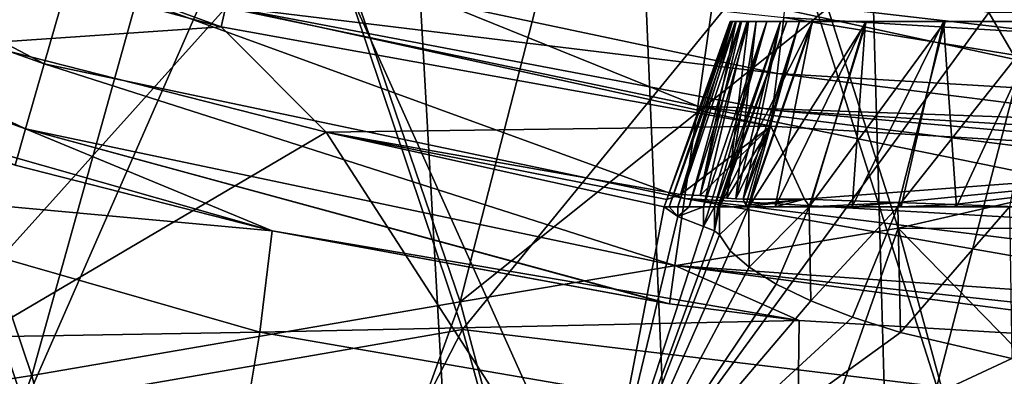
# Model space of a CAD drawing. Header units: metres. Extents: x -105 to 105, y -117 to 62.
# Tile 225 of 256: x -5.66 to -1.41, y -22.57 to -21.03. Entities that reach past the tile are written whole.
import ezdxf

# ---------------------------------------------------------------- set-up
doc = ezdxf.new("R2010")
doc.units = ezdxf.units.M
doc.layers.add('solid_509432_AD150_SW0001', color=7, linetype='CONTINUOUS')
doc.layers.add('solid_509432_AD150_SW0001_01', color=7, linetype='CONTINUOUS')

msp = doc.modelspace()

# ---------------------------------------------------------------- linework, layer by layer
at = {"layer": 'solid_509432_AD150_SW0001'}
for points in [[(0, -16.070114, -16.014524), (-1.701189, -22.61043, -15.896502), (-2.332414, -20.630136, -15.932238)], [(0, -16.070114, -16.014524), (-1.170125, -24.57008, -15.861143), (-1.701189, -22.61043, -15.896502)], [(-3.758813, -22.245163, -12.89858), (-2.904986, -18.91868, -13.078257), (-4.727467, -19.40217, -12.94261)], [(-3.758813, -22.245163, -12.89858), (-2.171087, -20.97702, -13.042843), (-2.904986, -18.91868, -13.078257)], [(-5.608737, -22.56316, -12.584927), (-4.727467, -19.40217, -12.94261), (-6.527002, -19.841331, -12.621287)], [(-5.608737, -22.56316, -12.584927), (-3.758813, -22.245163, -12.89858), (-4.727467, -19.40217, -12.94261)], [(-4.394769, -20.554831, 46.700001), (-7.215512, -19.684746, 46.700001), (-6.260214, -22.630146, 46.700001)], [(-7.407994, -22.843264, -12.071707), (-5.608737, -22.56316, -12.584927), (-6.527002, -19.841331, -12.621287)], [(-5.555315, -21.217461, 23.558996), (-8.216582, -20.266039, 23.547556), (-8.054431, -19.897673, 23.993992)], [(-5.444761, -20.830727, 24.000767), (-5.555315, -21.217461, 23.558996), (-8.054431, -19.897673, 23.993992)], [(-6.361053, -20.532673, -15.571453), (-4.507278, -20.105463, -15.84692), (-5.641024, -22.692507, -15.53982)], [(-5.641024, -22.692507, -15.53982), (-4.507278, -20.105463, -15.84692), (-3.749085, -22.364218, -15.809046)], [(-2.332414, -20.630136, -15.932238), (-3.749085, -22.364218, -15.809046), (-4.507278, -20.105463, -15.84692)], [(-5.635269, -21.497015, 23.037075), (-8.33313, -20.530722, 23.020628), (-8.216582, -20.266039, 23.547556)], [(-5.555315, -21.217461, 23.558996), (-5.635269, -21.497015, 23.037075), (-8.216582, -20.266039, 23.547556)], [(-5.309444, -20.357237, 24.33906), (-2.73332, -21.400278, 24.007755), (-5.444761, -20.830727, 24.000767)], [(-5.309444, -20.357237, 24.33906), (-2.663779, -20.914669, 24.342121), (-2.73332, -21.400278, 24.007755)], [(-5.635269, -21.497015, 23.037075), (-5.680411, -21.654646, 22.462563), (-8.33313, -20.530722, 23.020628)], [(-6.361053, -20.532673, -15.571453), (-5.641024, -22.692507, -15.53982), (-7.522095, -22.995853, -15.082461)], [(-4.394769, -20.554831, 46.700001), (-6.260214, -22.630146, 46.700001), (-3.160623, -23.303995, 46.700001)], [(-1.476007, -20.994768, 46.700001), (-4.394769, -20.554831, 46.700001), (-3.160623, -23.303995, 46.700001)], [(-2.332414, -20.630136, -15.932238), (-1.701189, -22.61043, -15.896502), (-3.749085, -22.364218, -15.809046)], [(-2.362094, -21.01733, 64.173203), (-2.324735, -20.705482, 64.471252), (-0.002363, -21.158314, 64.173203)], [(-2.324735, -20.705482, 64.471252), (-0.002326, -20.844234, 64.471252), (-0.002363, -21.158314, 64.173203)], [(-5.560985, -20.774487, 63.496727), (-4.791636, -21.057167, 62.984673), (-5.646865, -20.825851, 63.059502)], [(-5.560985, -20.774487, 63.496727), (-4.771462, -20.969622, 63.481434), (-4.791636, -21.057167, 62.984673)], [(-4.771462, -20.969622, 63.481434), (-4.721635, -20.764223, 63.93988), (-2.390948, -21.258181, 63.814537)], [(-4.721635, -20.764223, 63.93988), (-2.362094, -21.01733, 64.173203), (-2.390948, -21.258181, 63.814537)], [(-5.84214, -21.129694, 56.450001), (-5.66177, -20.82139, 63.062164), (-5.646865, -20.825851, 63.059502)], [(-5.84214, -21.129694, 56.450001), (-5.646865, -20.825851, 63.059502), (-4.791636, -21.057167, 62.984673)], [(-5.444761, -20.830727, 24.000767), (-2.790329, -21.79814, 23.570824), (-5.555315, -21.217461, 23.558996)], [(-5.444761, -20.830727, 24.000767), (-2.73332, -21.400278, 24.007755), (-2.790329, -21.79814, 23.570824)], [(-4.771462, -20.969622, 63.481434), (-2.41819, -21.485582, 62.984673), (-4.791636, -21.057167, 62.984673)], [(-4.771462, -20.969622, 63.481434), (-2.409943, -21.416742, 63.412075), (-2.41819, -21.485582, 62.984673)], [(-4.771462, -20.969622, 63.481434), (-2.390948, -21.258181, 63.814537), (-2.409943, -21.416742, 63.412075)], [(-3.758813, -22.245163, -12.89858), (-1.867697, -21.926886, -13.0265), (-2.171087, -20.97702, -13.042843)], [(2.161795, -21.005398, -13.042355), (-2.171087, -20.97702, -13.042843), (-1.867697, -21.926886, -13.0265)], [(-2.592585, -21.034548, 56.205509), (-2.877779, -21.834549, 56.141148), (-2.866453, -21.803028, 56.302292)], [(-2.585266, -21.034548, 56.16531), (-2.877779, -21.834549, 56.141148), (-2.592585, -21.034548, 56.205509)], [(-2.855969, -21.834549, 56.056252), (-2.877779, -21.834549, 56.141148), (-2.585266, -21.034548, 56.16531)], [(-2.583348, -21.034548, 56.286297), (-2.866453, -21.803028, 56.302292), (-2.807706, -21.780825, 56.450001)], [(-2.591937, -21.034548, 56.246357), (-2.866453, -21.803028, 56.302292), (-2.583348, -21.034548, 56.286297)], [(-2.592585, -21.034548, 56.205509), (-2.866453, -21.803028, 56.302292), (-2.591937, -21.034548, 56.246357)], [(-2.855969, -21.834549, 56.056252), (-2.585266, -21.034548, 56.16531), (-2.570267, -21.034548, 56.127323)], [(-2.855969, -21.834549, 56.056252), (-2.570267, -21.034548, 56.127323), (-2.819675, -21.834549, 55.976482)], [(-2.819675, -21.834549, 55.976482), (-2.570267, -21.034548, 56.127323), (-2.548163, -21.034548, 56.092983)], [(-2.819675, -21.834549, 55.976482), (-2.548163, -21.034548, 56.092983), (-2.770004, -21.834549, 55.904266)], [(-2.567143, -21.034548, 56.323807), (-2.807706, -21.780825, 56.450001), (-2.722546, -21.786148, 56.566719)], [(-2.583348, -21.034548, 56.286297), (-2.807706, -21.780825, 56.450001), (-2.567143, -21.034548, 56.323807)], [(-2.770004, -21.834549, 55.904266), (-2.548163, -21.034548, 56.092983), (-2.519783, -21.034548, 56.063587)], [(-2.770004, -21.834549, 55.904266), (-2.519783, -21.034548, 56.063587), (-2.708467, -21.834549, 55.841816)], [(-2.514673, -21.034548, 56.385891), (-2.722546, -21.786148, 56.566719), (-2.607774, -21.796438, 56.654438)], [(-2.543957, -21.034548, 56.357426), (-2.722546, -21.786148, 56.566719), (-2.514673, -21.034548, 56.385891)], [(-2.567143, -21.034548, 56.323807), (-2.722546, -21.786148, 56.566719), (-2.543957, -21.034548, 56.357426)], [(-2.708467, -21.834549, 55.841816), (-2.519783, -21.034548, 56.063587), (-2.434847, -21.034548, 55.969963)], [(-2.681579, -21.834549, 55.814034), (-2.708467, -21.834549, 55.841816), (-2.434847, -21.034548, 55.969963)], [(-2.681579, -21.834549, 55.814034), (-2.434847, -21.034548, 55.969963), (-2.660548, -21.834549, 55.781612)], [(-2.660548, -21.834549, 55.781612), (-2.434847, -21.034548, 55.969963), (-2.376606, -21.034548, 55.857735)], [(-2.660548, -21.834549, 55.781612), (-2.376606, -21.034548, 55.857735), (-2.646146, -21.834549, 55.745754)], [(-2.646146, -21.834549, 55.745754), (-2.376606, -21.034548, 55.857735), (-2.348949, -21.034548, 55.734386)], [(-2.646146, -21.834549, 55.745754), (-2.348949, -21.034548, 55.734386), (-2.638906, -21.834549, 55.707771)], [(-2.638906, -21.834549, 55.707771), (-2.348949, -21.034548, 55.734386), (-2.236427, -21.034548, 55.200039)], [(-2.512498, -21.834549, 55.107471), (-2.638906, -21.834549, 55.707771), (-2.236427, -21.034548, 55.200039)], [(-2.48039, -21.034548, 56.408123), (-2.607774, -21.796438, 56.654438), (-2.568647, -21.799915, 56.682144)], [(-2.514673, -21.034548, 56.385891), (-2.607774, -21.796438, 56.654438), (-2.48039, -21.034548, 56.408123)], [(-0.882004, -21.034548, 55.770927), (-2.592585, -21.034548, 56.205509), (-2.591937, -21.034548, 56.246357)], [(-0.882004, -21.034548, 55.770927), (-2.585266, -21.034548, 56.16531), (-2.592585, -21.034548, 56.205509)], [(-0.894172, -21.034548, 56.052238), (-2.591937, -21.034548, 56.246357), (-2.583348, -21.034548, 56.286297)], [(-0.894172, -21.034548, 56.052238), (-0.882004, -21.034548, 55.770927), (-2.591937, -21.034548, 56.246357)], [(-0.882004, -21.034548, 55.770927), (-2.570267, -21.034548, 56.127323), (-2.585266, -21.034548, 56.16531)], [(-0.894172, -21.034548, 56.052238), (-2.583348, -21.034548, 56.286297), (-2.567143, -21.034548, 56.323807)], [(-0.882004, -21.034548, 55.770927), (-2.548163, -21.034548, 56.092983), (-2.570267, -21.034548, 56.127323)], [(-2.376513, -21.034548, 56.480156), (-2.568647, -21.799915, 56.682144), (-2.536426, -21.802061, 56.717491)], [(-2.48039, -21.034548, 56.408123), (-2.568647, -21.799915, 56.682144), (-2.376513, -21.034548, 56.480156)], [(-0.894172, -21.034548, 56.052238), (-2.567143, -21.034548, 56.323807), (-2.543957, -21.034548, 56.357426)], [(-0.882004, -21.034548, 55.770927), (-2.519783, -21.034548, 56.063587), (-2.548163, -21.034548, 56.092983)], [(-0.894172, -21.034548, 56.052238), (-2.543957, -21.034548, 56.357426), (-2.514673, -21.034548, 56.385891)], [(-2.294442, -21.034548, 56.576344), (-2.536426, -21.802061, 56.717491), (-2.525526, -21.827721, 56.752632)], [(-2.376513, -21.034548, 56.480156), (-2.536426, -21.802061, 56.717491), (-2.294442, -21.034548, 56.576344)], [(-2.294442, -21.034548, 56.576344), (-2.525526, -21.827721, 56.752632), (-2.516122, -21.834549, 56.781643)], [(-0.882004, -21.034548, 55.770927), (-2.434847, -21.034548, 55.969963), (-2.519783, -21.034548, 56.063587)], [(-2.239656, -21.034548, 56.690266), (-2.516122, -21.834549, 56.781643), (-2.3995, -21.834549, 57.074677)], [(-2.294442, -21.034548, 56.576344), (-2.516122, -21.834549, 56.781643), (-2.239656, -21.034548, 56.690266)], [(-0.894172, -21.034548, 56.052238), (-2.514673, -21.034548, 56.385891), (-2.48039, -21.034548, 56.408123)], [(-2.512498, -21.834549, 55.107471), (-2.236427, -21.034548, 55.200039), (-2.004083, -21.034548, 54.705933)], [(-2.251472, -21.834549, 54.552368), (-2.512498, -21.834549, 55.107471), (-2.004083, -21.034548, 54.705933)], [(-0.894172, -21.034548, 56.052238), (-2.48039, -21.034548, 56.408123), (-2.376513, -21.034548, 56.480156)], [(-0.882004, -21.034548, 55.770927), (-2.376606, -21.034548, 55.857735), (-2.434847, -21.034548, 55.969963)], [(-2.009423, -21.034548, 57.185421), (-2.3995, -21.834549, 57.074677), (-2.24889, -21.834549, 57.351784)], [(-2.009423, -21.034548, 57.185421), (-2.239656, -21.034548, 56.690266), (-2.3995, -21.834549, 57.074677)], [(-2.390948, -21.258181, 63.814537), (-2.362094, -21.01733, 64.173203), (-0.002392, -21.400885, 63.814537)], [(-0.783503, -21.034548, 55.507145), (-2.348949, -21.034548, 55.734386), (-2.376606, -21.034548, 55.857735)], [(-0.882004, -21.034548, 55.770927), (-0.783503, -21.034548, 55.507145), (-2.376606, -21.034548, 55.857735)], [(-0.818819, -21.034548, 56.32354), (-2.376513, -21.034548, 56.480156), (-2.294442, -21.034548, 56.576344)], [(-0.818819, -21.034548, 56.32354), (-0.894172, -21.034548, 56.052238), (-2.376513, -21.034548, 56.480156)], [(-2.362094, -21.01733, 64.173203), (-0.002363, -21.158314, 64.173203), (-0.002392, -21.400885, 63.814537)], [(-0.373561, -21.034548, 55.131187), (-2.236427, -21.034548, 55.200039), (-2.348949, -21.034548, 55.734386)], [(-0.608307, -21.034548, 55.286705), (-0.373561, -21.034548, 55.131187), (-2.348949, -21.034548, 55.734386)], [(-0.783503, -21.034548, 55.507145), (-0.608307, -21.034548, 55.286705), (-2.348949, -21.034548, 55.734386)], [(-0.818819, -21.034548, 56.32354), (-2.294442, -21.034548, 56.576344), (-2.239656, -21.034548, 56.690266)], [(-2.251472, -21.834549, 54.552368), (-2.004083, -21.034548, 54.705933), (-1.664329, -21.034548, 54.278458)], [(-1.869773, -21.834549, 54.072117), (-2.251472, -21.834549, 54.552368), (-1.664329, -21.034548, 54.278458)], [(-2.009423, -21.034548, 57.185421), (-2.24889, -21.834549, 57.351784), (-2.066427, -21.834549, 57.609032)], [(-0.663318, -21.034548, 56.558281), (-2.239656, -21.034548, 56.690266), (-2.009423, -21.034548, 57.185421)], [(-0.663318, -21.034548, 56.558281), (-0.818819, -21.034548, 56.32354), (-2.239656, -21.034548, 56.690266)], [(1.671543, -21.034548, 54.285671), (-2.004083, -21.034548, 54.705933), (-2.236427, -21.034548, 55.200039)], [(2.009423, -21.034548, 54.714581), (1.671543, -21.034548, 54.285671), (-2.236427, -21.034548, 55.200039)], [(-0.102238, -21.034548, 55.055824), (2.009423, -21.034548, 54.714581), (-2.236427, -21.034548, 55.200039)], [(-0.373561, -21.034548, 55.131187), (-0.102238, -21.034548, 55.055824), (-2.236427, -21.034548, 55.200039)], [(-1.671543, -21.034548, 57.61433), (-2.066427, -21.834549, 57.609032), (-1.854693, -21.834549, 57.842781)], [(-2.009423, -21.034548, 57.185421), (-2.066427, -21.834549, 57.609032), (-1.671543, -21.034548, 57.61433)], [(-0.442885, -21.034548, 56.733486), (-0.663318, -21.034548, 56.558281), (-2.009423, -21.034548, 57.185421)], [(-0.179093, -21.034548, 56.832001), (-0.442885, -21.034548, 56.733486), (-2.009423, -21.034548, 57.185421)], [(1.244066, -21.034548, 53.945915), (-1.664329, -21.034548, 54.278458), (-2.004083, -21.034548, 54.705933)], [(1.671543, -21.034548, 54.285671), (1.244066, -21.034548, 53.945915), (-2.004083, -21.034548, 54.705933)], [(-1.869773, -21.834549, 54.072117), (-1.664329, -21.034548, 54.278458), (-1.235421, -21.034548, 53.940578)], [(-1.387916, -21.834549, 53.692524), (-1.869773, -21.834549, 54.072117), (-1.235421, -21.034548, 53.940578)], [(1.867287, -21.92874, -13.026468), (2.161795, -21.005398, -13.042355), (-1.867697, -21.926886, -13.0265)], [(-1.671543, -21.034548, 57.61433), (-1.854693, -21.834549, 57.842781), (-1.616688, -21.834549, 58.049717)], [(-1.671543, -21.034548, 57.61433), (-1.616688, -21.834549, 58.049717), (-1.244066, -21.034548, 57.954082)], [(0.74996, -21.034548, 53.713573), (-1.235421, -21.034548, 53.940578), (-1.664329, -21.034548, 54.278458)], [(1.244066, -21.034548, 53.945915), (0.74996, -21.034548, 53.713573), (-1.664329, -21.034548, 54.278458)], [(-1.244066, -21.034548, 57.954082), (-1.616688, -21.834549, 58.049717), (-1.355785, -21.834549, 58.226917)], [(-4.337169, -21.512281, 56.450001), (-5.84214, -21.129694, 56.450001), (-4.791636, -21.057167, 62.984673)], [(-4.337169, -21.512281, 56.450001), (-4.791636, -21.057167, 62.984673), (-2.41819, -21.485582, 62.984673)], [(-6.268868, -22.649805, 48.690189), (-5.84214, -21.129694, 56.450001), (-4.337169, -21.512281, 56.450001)], [(-5.555315, -21.217461, 23.558996), (-2.831831, -22.087511, 23.054108), (-5.635269, -21.497015, 23.037075)], [(-5.555315, -21.217461, 23.558996), (-2.790329, -21.79814, 23.570824), (-2.831831, -22.087511, 23.054108)], [(-2.409943, -21.416742, 63.412075), (-2.390948, -21.258181, 63.814537), (-0.002411, -21.560581, 63.412075)], [(-2.390948, -21.258181, 63.814537), (-0.002392, -21.400885, 63.814537), (-0.002411, -21.560581, 63.412075)], [(-4.570697, -21.937962, 22.471205), (-6.889085, -21.725039, 20.755854), (-6.790275, -21.305927, 22.453907)], [(-4.570697, -21.937962, 22.471205), (-6.790275, -21.305927, 22.453907), (-5.680411, -21.654646, 22.462563)], [(-2.409943, -21.416742, 63.412075), (-0.002419, -21.629913, 62.984673), (-2.41819, -21.485582, 62.984673)], [(-2.409943, -21.416742, 63.412075), (-0.002411, -21.560581, 63.412075), (-0.002419, -21.629913, 62.984673)], [(-5.635269, -21.497015, 23.037075), (-4.570697, -21.937962, 22.471205), (-5.680411, -21.654646, 22.462563)], [(-5.635269, -21.497015, 23.037075), (-2.873156, -22.250793, 22.484407), (-4.570697, -21.937962, 22.471205)], [(-5.635269, -21.497015, 23.037075), (-2.855531, -22.253298, 22.484545), (-2.873156, -22.250793, 22.484407)], [(-5.635269, -21.497015, 23.037075), (-2.831831, -22.087511, 23.054108), (-2.855531, -22.253298, 22.484545)], [(-2.807706, -21.780825, 56.450001), (-4.337169, -21.512281, 56.450001), (-2.41819, -21.485582, 62.984673)], [(-2.722546, -21.786148, 56.566719), (-2.807706, -21.780825, 56.450001), (-2.41819, -21.485582, 62.984673)], [(-2.607774, -21.796438, 56.654438), (-2.722546, -21.786148, 56.566719), (-2.41819, -21.485582, 62.984673)], [(-2.568647, -21.799915, 56.682144), (-2.607774, -21.796438, 56.654438), (-2.41819, -21.485582, 62.984673)], [(-2.536426, -21.802061, 56.717491), (-2.568647, -21.799915, 56.682144), (-2.41819, -21.485582, 62.984673)], [(-2.272793, -21.801575, 57.312687), (-2.536426, -21.802061, 56.717491), (-2.41819, -21.485582, 62.984673)], [(-2.272793, -21.801575, 57.312687), (-2.41819, -21.485582, 62.984673), (-0.002419, -21.629913, 62.984673)], [(-3.166666, -23.324648, 48.690189), (-6.268868, -22.649805, 48.690189), (-4.337169, -21.512281, 56.450001)], [(-2.866453, -21.803028, 56.302292), (-4.337169, -21.512281, 56.450001), (-2.807706, -21.780825, 56.450001)], [(-2.866453, -21.803028, 56.302292), (-2.877779, -21.834549, 56.141148), (-4.337169, -21.512281, 56.450001)], [(-3.166666, -23.324648, 48.690189), (-4.337169, -21.512281, 56.450001), (-2.877779, -21.834549, 56.141148)], [(-1.871487, -21.815073, 57.826176), (-2.272793, -21.801575, 57.312687), (-0.002419, -21.629913, 62.984673)], [(-1.626294, -21.824604, 58.042286), (-1.871487, -21.815073, 57.826176), (-0.002419, -21.629913, 62.984673)], [(-1.626294, -21.824604, 58.042286), (-0.002419, -21.629913, 62.984673), (-1.355785, -21.834549, 58.226917)], [(-4.624224, -22.375284, 20.781191), (-7.083725, -22.41744, 19.159046), (-6.889085, -21.725039, 20.755854)], [(-4.570697, -21.937962, 22.471205), (-4.624224, -22.375284, 20.781191), (-6.889085, -21.725039, 20.755854)], [(-2.525526, -21.827721, 56.752632), (-2.536426, -21.802061, 56.717491), (-2.272793, -21.801575, 57.312687)], [(-2.525526, -21.827721, 56.752632), (-2.272793, -21.801575, 57.312687), (-2.516122, -21.834549, 56.781643)], [(-2.3995, -21.834549, 57.074677), (-2.516122, -21.834549, 56.781643), (-2.272793, -21.801575, 57.312687)], [(-2.24889, -21.834549, 57.351784), (-2.3995, -21.834549, 57.074677), (-2.272793, -21.801575, 57.312687)], [(-2.24889, -21.834549, 57.351784), (-2.272793, -21.801575, 57.312687), (-1.871487, -21.815073, 57.826176)], [(-3.166666, -23.324648, 48.690189), (-2.877779, -21.834549, 56.141148), (-2.819717, -21.876402, 55.976555)], [(-2.855969, -21.834549, 56.056252), (-2.819717, -21.876402, 55.976555), (-2.877779, -21.834549, 56.141148)], [(-2.855969, -21.834549, 56.056252), (-2.819675, -21.834549, 55.976482), (-2.819717, -21.876402, 55.976555)], [(-2.708467, -21.834549, 55.841816), (-2.708467, -21.918989, 55.841816), (-2.819717, -21.876402, 55.976555)], [(-2.770004, -21.834549, 55.904266), (-2.708467, -21.834549, 55.841816), (-2.819717, -21.876402, 55.976555)], [(-2.819675, -21.834549, 55.976482), (-2.770004, -21.834549, 55.904266), (-2.819717, -21.876402, 55.976555)], [(-2.660548, -21.834549, 55.781612), (-2.660521, -21.937592, 55.781559), (-2.708467, -21.918989, 55.841816)], [(-2.681579, -21.834549, 55.814034), (-2.708467, -21.918989, 55.841816), (-2.708467, -21.834549, 55.841816)], [(-2.681579, -21.834549, 55.814034), (-2.660548, -21.834549, 55.781612), (-2.708467, -21.918989, 55.841816)], [(-2.660548, -21.834549, 55.781612), (-2.646146, -21.834549, 55.745754), (-2.660521, -21.937592, 55.781559)], [(-2.638906, -21.834549, 55.707771), (-2.638906, -21.955502, 55.707771), (-2.660521, -21.937592, 55.781559)], [(-2.646146, -21.834549, 55.745754), (-2.638906, -21.834549, 55.707771), (-2.660521, -21.937592, 55.781559)], [(-2.512498, -21.834549, 55.107471), (-2.592765, -22.023996, 55.40221), (-2.638906, -21.955502, 55.707771)], [(-2.512498, -21.834549, 55.107471), (-2.638906, -21.955502, 55.707771), (-2.638906, -21.834549, 55.707771)], [(-2.512498, -21.834549, 55.107471), (-2.510838, -22.095495, 55.102535), (-2.592765, -22.023996, 55.40221)], [(-2.251472, -21.834549, 54.552368), (-2.510838, -22.095495, 55.102535), (-2.512498, -21.834549, 55.107471)], [(-2.251472, -21.834549, 54.552368), (-2.394255, -22.168289, 54.814201), (-2.510838, -22.095495, 55.102535)], [(-2.251472, -21.834549, 54.552368), (-2.244813, -22.240652, 54.541698), (-2.394255, -22.168289, 54.814201)], [(-1.869773, -21.834549, 54.072117), (-2.244813, -22.240652, 54.541698), (-2.251472, -21.834549, 54.552368)], [(-2.066427, -21.834549, 57.609032), (-2.24889, -21.834549, 57.351784), (-1.871487, -21.815073, 57.826176)], [(-1.869773, -21.834549, 54.072117), (-2.065002, -22.310768, 54.289196), (-2.244813, -22.240652, 54.541698)], [(-1.854693, -21.834549, 57.842781), (-2.066427, -21.834549, 57.609032), (-1.871487, -21.815073, 57.826176)], [(-1.869773, -21.834549, 54.072117), (-1.85796, -22.376812, 54.060429), (-2.065002, -22.310768, 54.289196)], [(-1.854693, -21.834549, 57.842781), (-1.871487, -21.815073, 57.826176), (-1.626294, -21.824604, 58.042286)], [(-1.387916, -21.834549, 53.692524), (-1.85796, -22.376812, 54.060429), (-1.869773, -21.834549, 54.072117)], [(-1.387916, -21.834549, 53.692524), (-1.376759, -22.490107, 53.685703), (-1.85796, -22.376812, 54.060429)], [(-1.616688, -21.834549, 58.049717), (-1.854693, -21.834549, 57.842781), (-1.626294, -21.824604, 58.042286)], [(-1.616688, -21.834549, 58.049717), (-1.626294, -21.824604, 58.042286), (-1.355785, -21.834549, 58.226917)], [(-3.166666, -23.324648, 48.690189), (-2.819717, -21.876402, 55.976555), (-2.708467, -21.918989, 55.841816)], [(-2.991025, -25.119768, -12.855643), (-1.867697, -21.926886, -13.0265), (-3.758813, -22.245163, -12.89858)], [(-3.166666, -23.324648, 48.690189), (-2.708467, -21.918989, 55.841816), (-2.660521, -21.937592, 55.781559)], [(-2.991025, -25.119768, -12.855643), (-1.054561, -24.915102, -12.975088), (-1.867697, -21.926886, -13.0265)], [(1.054143, -24.916828, -12.975058), (-1.867697, -21.926886, -13.0265), (-1.054561, -24.915102, -12.975088)], [(1.054143, -24.916828, -12.975058), (1.867287, -21.92874, -13.026468), (-1.867697, -21.926886, -13.0265)], [(-2.294901, -22.325117, 22.488907), (-4.624224, -22.375284, 20.781191), (-4.570697, -21.937962, 22.471205)], [(-2.855531, -22.253298, 22.484545), (-4.570697, -21.937962, 22.471205), (-2.873156, -22.250793, 22.484407)], [(-2.855531, -22.253298, 22.484545), (-2.294901, -22.325117, 22.488907), (-4.570697, -21.937962, 22.471205)], [(-3.166666, -23.324648, 48.690189), (-2.660521, -21.937592, 55.781559), (-2.638906, -21.955502, 55.707771)], [(-3.166666, -23.324648, 48.690189), (-2.638906, -21.955502, 55.707771), (-2.592765, -22.023996, 55.40221)], [(-3.166666, -23.324648, 48.690189), (-2.592765, -22.023996, 55.40221), (-2.510838, -22.095495, 55.102535)], [(-3.166666, -23.324648, 48.690189), (-2.510838, -22.095495, 55.102535), (-2.394255, -22.168289, 54.814201)], [(-2.831831, -22.087511, 23.054108), (-2.294901, -22.325117, 22.488907), (-2.855531, -22.253298, 22.484545)], [(-2.831831, -22.087511, 23.054108), (0.002281, -22.462543, 22.506758), (-2.294901, -22.325117, 22.488907)], [(-3.166666, -23.324648, 48.690189), (-2.394255, -22.168289, 54.814201), (-2.244813, -22.240652, 54.541698)], [(-4.884135, -25.332384, -12.550344), (-3.758813, -22.245163, -12.89858), (-5.608737, -22.56316, -12.584927)], [(-4.884135, -25.332384, -12.550344), (-2.991025, -25.119768, -12.855643), (-3.758813, -22.245163, -12.89858)], [(-3.166666, -23.324648, 48.690189), (-2.244813, -22.240652, 54.541698), (-2.065002, -22.310768, 54.289196)], [(-3.166666, -23.324648, 48.690189), (-2.065002, -22.310768, 54.289196), (-1.85796, -22.376812, 54.060429)], [(-2.294901, -22.325117, 22.488907), (-2.300484, -22.775787, 20.807243), (-4.624224, -22.375284, 20.781191)], [(0.002281, -22.462543, 22.506758), (-2.300484, -22.775787, 20.807243), (-2.294901, -22.325117, 22.488907)], [(-4.624224, -22.375284, 20.781191), (-4.742974, -23.092396, 19.193497), (-7.083725, -22.41744, 19.159046)], [(-5.641024, -22.692507, -15.53982), (-3.749085, -22.364218, -15.809046), (-5.042246, -24.88122, -15.508075)], [(-5.042246, -24.88122, -15.508075), (-3.749085, -22.364218, -15.809046), (-3.118553, -24.641809, -15.771038)], [(-2.300484, -22.775787, 20.807243), (-4.742974, -23.092396, 19.193497), (-4.624224, -22.375284, 20.781191)], [(-1.701189, -22.61043, -15.896502), (-3.118553, -24.641809, -15.771038), (-3.749085, -22.364218, -15.809046)], [(-3.166666, -23.324648, 48.690189), (-1.85796, -22.376812, 54.060429), (-1.376759, -22.490107, 53.685703)], [(-4.742974, -23.092396, 19.193497), (-7.368374, -23.361931, 17.711977), (-7.083725, -22.41744, 19.159046)], [(-3.166666, -23.324648, 48.690189), (-1.376759, -22.490107, 53.685703), (-0.831644, -22.569767, 53.43388)], [(-6.723767, -25.514193, -12.044551), (-5.608737, -22.56316, -12.584927), (-7.407994, -22.843264, -12.071707)], [(-6.723767, -25.514193, -12.044551), (-4.884135, -25.332384, -12.550344), (-5.608737, -22.56316, -12.584927)]]:
    msp.add_3dface(points, dxfattribs=at)
at = {"layer": 'solid_509432_AD150_SW0001_01'}
for points in [[(-1.564026, 19.454363, 71.878471), (-3.11728, 19.279366, 71.873924), (0, -90.568039, 71.879997)], [(-0.001912, 19.454506, 71.878471), (-1.564026, 19.454363, 71.878471), (0, -90.568039, 71.879997)], [(-3.11728, 19.279366, 71.873924), (-4.652982, 18.988907, 71.86647), (0, -90.568039, 71.879997)], [(-4.652982, 18.988907, 71.86647), (-6.162486, 18.584642, 71.856262), (0, -90.568039, 71.879997)], [(-6.162486, 18.584642, 71.856262), (-6.716792, -90.563103, 71.851799), (0, -90.568039, 71.879997)], [(-18.852116, -20.912151, -0.309887), (-18.500586, -21.043846, -0.680478), (0, -20.105919, -0.938483)], [(-18.500586, -21.043846, -0.680478), (0, -20.211458, -1.276531), (0, -20.105919, -0.938483)], [(-16.594933, -21.04777, -2.963758), (0, -20.121126, -3.020415), (0, -20.221716, -2.680862)], [(-16.594933, -21.04777, -2.963758), (-16.309847, -20.922932, -3.316651), (0, -20.121126, -3.020415)], [(-18.500586, -21.043846, -0.680478), (-18.161386, -21.138443, -1.060288), (0, -20.211458, -1.276531)], [(-18.161386, -21.138443, -1.060288), (-17.832037, -21.195297, -1.445702), (0, -20.211458, -1.276531)], [(-17.832037, -21.195297, -1.445702), (0, -20.276426, -1.624653), (0, -20.211458, -1.276531)], [(-16.891804, -21.139311, -2.595782), (0, -20.221716, -2.680862), (0, -20.281591, -2.331828)], [(-16.891804, -21.139311, -2.595782), (-16.594933, -21.04777, -2.963758), (0, -20.221716, -2.680862)], [(-17.832037, -21.195297, -1.445702), (-17.511021, -21.214142, -1.832739), (0, -20.276426, -1.624653)], [(-17.511021, -21.214142, -1.832739), (0, -20.299919, -1.978087), (0, -20.276426, -1.624653)], [(-17.511021, -21.214142, -1.832739), (-17.197586, -21.195225, -2.217396), (0, -20.299919, -1.978087)], [(-17.197586, -21.195225, -2.217396), (0, -20.281591, -2.331828), (0, -20.299919, -1.978087)], [(-17.197586, -21.195225, -2.217396), (-16.891804, -21.139311, -2.595782), (0, -20.281591, -2.331828)], [(-2.73332, -21.400278, 24.007755), (-2.663779, -20.914669, 24.342121), (0.012119, -21.495762, 24.09638)], [(-2.663779, -20.914669, 24.342121), (0.007624, -20.930538, 24.429131), (0.009792, -21.22368, 24.280655)], [(-2.663779, -20.914669, 24.342121), (0.009792, -21.22368, 24.280655), (0.012119, -21.495762, 24.09638)], [(-1.476007, -20.994768, 46.700001), (-3.160623, -23.303995, 46.700001), (0, -23.529831, 46.700001)], [(1.476007, -20.994768, 46.700001), (-1.476007, -20.994768, 46.700001), (0, -23.529831, 46.700001)], [(-2.009423, -21.034548, 57.185421), (-1.671543, -21.034548, 57.61433), (2.236427, -21.034548, 56.699959)], [(0.102238, -21.034548, 56.844173), (-2.009423, -21.034548, 57.185421), (2.236427, -21.034548, 56.699959)], [(-0.179093, -21.034548, 56.832001), (-2.009423, -21.034548, 57.185421), (0.102238, -21.034548, 56.844173)], [(-1.671543, -21.034548, 57.61433), (2.004083, -21.034548, 57.194065), (2.236427, -21.034548, 56.699959)], [(-1.671543, -21.034548, 57.61433), (-1.244066, -21.034548, 57.954082), (2.004083, -21.034548, 57.194065)], [(-2.790329, -21.79814, 23.570824), (-2.73332, -21.400278, 24.007755), (0.017108, -21.959503, 23.633039)], [(-2.73332, -21.400278, 24.007755), (0.012119, -21.495762, 24.09638), (0.014772, -21.742334, 23.879343)], [(-2.73332, -21.400278, 24.007755), (0.014772, -21.742334, 23.879343), (0.017108, -21.959503, 23.633039)], [(-2.831831, -22.087511, 23.054108), (-2.790329, -21.79814, 23.570824), (0.01571, -22.289564, 23.075565)], [(-2.790329, -21.79814, 23.570824), (0.017108, -21.959503, 23.633039), (0.017838, -22.143295, 23.362352)], [(-2.790329, -21.79814, 23.570824), (0.017838, -22.143295, 23.362352), (0.01571, -22.289564, 23.075565)], [(-2.831831, -22.087511, 23.054108), (0.009829, -22.395571, 22.785471), (0.002281, -22.462543, 22.506758)], [(-2.831831, -22.087511, 23.054108), (0.01571, -22.289564, 23.075565), (0.009829, -22.395571, 22.785471)], [(0.00105, -22.921291, 20.831833), (-2.300484, -22.775787, 20.807243), (0.002281, -22.462543, 22.506758)]]:
    msp.add_3dface(points, dxfattribs=at)

doc.saveas('drawing.dxf')
